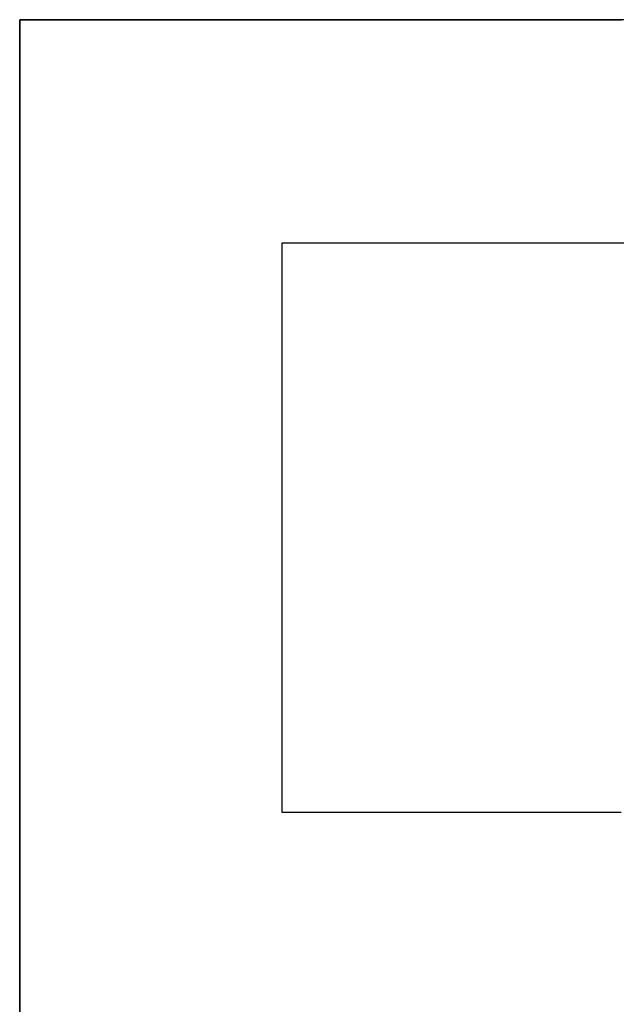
# Model space of a CAD drawing. Extents: x -3.81 to 3.81, y -1.89 to 1.9.
# Tile 56 of 149: x -0.6581 to -0.6261, y 1.2152 to 1.2677. Entities that reach past the tile are written whole.
import ezdxf

# ---------------------------------------------------------------- set-up
doc = ezdxf.new("R2010")
doc.units = 0
doc.layers.get('0').update_dxf_attribs({"linetype": 'CONTINUOUS'})

# ---------------------------------------------------------------- blocks, each defined once
blk = doc.blocks.new('*U1')
at = {"extrusion": (0, -1, 0)}
for p, q in [((-0.658115, 1.267716, 4.21), (-0.627001, 1.267716, 4.21)), ((-0.658115, 1.267716, 4.21), (-0.658115, 1.267716, 4.2098)), ((-0.627001, 1.267716, 4.2098), (-0.658115, 1.267716, 4.2098)), ((-0.627001, 1.267716, 4.21), (-0.627001, 1.267716, 4.2098)), ((-0.644144, 1.225459, 4.21), (-0.626058, 1.225459, 4.21)), ((-0.644144, 1.225459, 4.21), (-0.644144, 1.225459, 4.2098)), ((-0.644144, 1.225459, 4.2098), (-0.626058, 1.225459, 4.2098)), ((-0.626058, 1.225459, 4.21), (-0.626058, 1.225459, 4.2098))]:
    blk.add_line(p, q, dxfattribs=at)
at = {"extrusion": (1, 0, 0)}
for p, q in [((-0.658115, 1.162716, 4.21), (-0.658115, 1.267716, 4.21)), ((-0.658115, 1.267716, 4.21), (-0.658115, 1.267716, 4.2098)), ((-0.658115, 1.267716, 4.2098), (-0.658115, 1.162716, 4.2098))]:
    blk.add_line(p, q, dxfattribs=at)
for p, q in [((-0.658115, 1.267716, 4.2098), (-0.658115, 1.162716, 4.2098)), ((-0.627001, 1.267716, 4.2098), (-0.658115, 1.267716, 4.2098)), ((-0.658115, 1.162716, 4.21), (-0.658115, 1.267716, 4.21)), ((-0.658115, 1.267716, 4.21), (-0.627001, 1.267716, 4.21)), ((-0.627001, 1.267716, 4.21), (-0.627001, 1.267716, 4.2098)), ((-0.62743, 1.255802, 4.2098), (-0.644144, 1.255802, 4.2098)), ((-0.644144, 1.255802, 4.2098), (-0.644144, 1.225459, 4.2098)), ((-0.62743, 1.255802, 4.21), (-0.644144, 1.255802, 4.21)), ((-0.644144, 1.255802, 4.21), (-0.644144, 1.225459, 4.21)), ((-0.62743, 1.255802, 4.21), (-0.62743, 1.255802, 4.2098)), ((-0.644144, 1.225459, 4.2098), (-0.626058, 1.225459, 4.2098)), ((-0.644144, 1.225459, 4.21), (-0.626058, 1.225459, 4.21)), ((-0.626058, 1.225459, 4.21), (-0.626058, 1.225459, 4.2098))]:
    blk.add_line(p, q)
at = {"extrusion": (0, 1, 0)}
for p, q in [((-0.62743, 1.255802, 4.21), (-0.644144, 1.255802, 4.21)), ((-0.644144, 1.255802, 4.21), (-0.644144, 1.255802, 4.2098)), ((-0.62743, 1.255802, 4.2098), (-0.644144, 1.255802, 4.2098)), ((-0.62743, 1.255802, 4.21), (-0.62743, 1.255802, 4.2098))]:
    blk.add_line(p, q, dxfattribs=at)
at = {"extrusion": (-1, 0, 0)}
for p, q in [((-0.644144, 1.255802, 4.21), (-0.644144, 1.225459, 4.21)), ((-0.644144, 1.255802, 4.21), (-0.644144, 1.255802, 4.2098)), ((-0.644144, 1.255802, 4.2098), (-0.644144, 1.225459, 4.2098)), ((-0.644144, 1.225459, 4.21), (-0.644144, 1.225459, 4.2098))]:
    blk.add_line(p, q, dxfattribs=at)
for points in [[(-0.627001, 1.26772, 4.21), (-0.626761, 1.26772, 4.21), (-0.626523, 1.26772, 4.21), (-0.626285, 1.26772, 4.21), (-0.626049, 1.26771, 4.21)], [(-0.625929, 1.26771, 4.2098), (-0.626283, 1.26772, 4.2098), (-0.626641, 1.26772, 4.2098), (-0.627001, 1.26772, 4.2098)], [(-0.625929, 1.26771, 4.2098), (-0.626283, 1.26772, 4.2098), (-0.626641, 1.26772, 4.2098), (-0.627001, 1.26772, 4.2098)], [(-0.627001, 1.26772, 4.21), (-0.626761, 1.26772, 4.21), (-0.626523, 1.26772, 4.21), (-0.626285, 1.26772, 4.21), (-0.626049, 1.26771, 4.21)], [(-0.626, 1.2558, 4.21), (-0.62614, 1.2558, 4.21), (-0.626282, 1.2558, 4.21), (-0.626424, 1.2558, 4.21), (-0.626566, 1.2558, 4.21), (-0.626709, 1.2558, 4.21), (-0.626852, 1.2558, 4.21), (-0.626996, 1.2558, 4.21), (-0.62714, 1.2558, 4.21), (-0.627284, 1.2558, 4.21), (-0.62743, 1.2558, 4.21)], [(-0.625926, 1.2558, 4.2098), (-0.626137, 1.2558, 4.2098), (-0.62635, 1.2558, 4.2098), (-0.626564, 1.2558, 4.2098), (-0.626779, 1.2558, 4.2098), (-0.626994, 1.2558, 4.2098), (-0.627212, 1.2558, 4.2098), (-0.62743, 1.2558, 4.2098)], [(-0.625926, 1.2558, 4.2098), (-0.626137, 1.2558, 4.2098), (-0.62635, 1.2558, 4.2098), (-0.626564, 1.2558, 4.2098), (-0.626779, 1.2558, 4.2098), (-0.626994, 1.2558, 4.2098), (-0.627212, 1.2558, 4.2098), (-0.62743, 1.2558, 4.2098)], [(-0.626, 1.2558, 4.21), (-0.62614, 1.2558, 4.21), (-0.626282, 1.2558, 4.21), (-0.626424, 1.2558, 4.21), (-0.626566, 1.2558, 4.21), (-0.626709, 1.2558, 4.21), (-0.626852, 1.2558, 4.21), (-0.626996, 1.2558, 4.21), (-0.62714, 1.2558, 4.21), (-0.627284, 1.2558, 4.21), (-0.62743, 1.2558, 4.21)]]:
    blk.add_polyline3d(points)

msp = doc.modelspace()

# ---------------------------------------------------------------- block references
msp.add_blockref('*U1', (0, 0))

doc.saveas('drawing.dxf')
